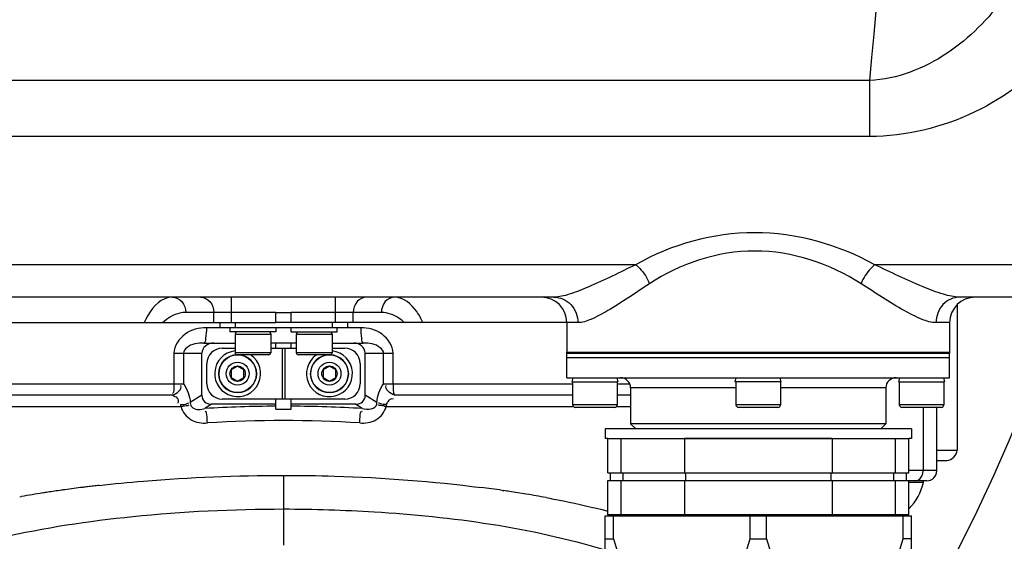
# Model space of a CAD drawing. Header units: millimetres. Extents: x 0 to 12486, y 0 to 8400.
# Tile 54 of 111: x 6534 to 6727, y 1844 to 1946. Entities that reach past the tile are written whole.
import ezdxf

# ---------------------------------------------------------------- set-up
doc = ezdxf.new("R2010")
doc.units = ezdxf.units.MM
doc.header["$LTSCALE"] = 653.4
doc.layers.get('0').update_dxf_attribs({"linetype": 'CONTINUOUS'})
for name, color, linetype in [('03__ASM_ALL_CURVES', 7, 'CONTINUOUS'), ('304102000126DXF_CONTINUOUS_LINE', 7, 'CONTINUOUS'), ('304103000034DXF_CONTINUOUS_LINE', 7, 'CONTINUOUS'), ('304103000240DXF_CONTINUOUS_LINE', 7, 'CONTINUOUS'), ('304104000572DXF_CONTINUOUS_LINE', 7, 'CONTINUOUS'), ('304105000067DXF_CONTINUOUS_LINE', 7, 'CONTINUOUS'), ('304105000344DXF_CONTINUOUS_LINE', 7, 'CONTINUOUS'), ('304106000108DXF_CONTINUOUS_LINE', 7, 'CONTINUOUS'), ('304109000080DXF_CONTINUOUS_LINE', 7, 'CONTINUOUS'), ('304109000081DXF_CONTINUOUS_LINE', 7, 'CONTINUOUS'), ('304109000083DXF_CONTINUOUS_LINE', 7, 'CONTINUOUS'), ('501023000020DXF_CONTINUOUS_LINE', 7, 'CONTINUOUS'), ('501023000062DXF_CONTINUOUS_LINE', 7, 'CONTINUOUS'), ('501024000008DXF_CONTINUOUS_LINE', 7, 'CONTINUOUS'), ('501024000011DXF_CONTINUOUS_LINE', 7, 'CONTINUOUS'), ('504001000007DXF_CONTINUOUS_LINE', 7, 'CONTINUOUS'), ('604006000001DXF_CONTINUOUS_LINE', 7, 'CONTINUOUS'), ('604006000002DXF_CONTINUOUS_LINE', 7, 'CONTINUOUS'), ('DRW0004_DXF_DIMENSION', 7, 'CONTINUOUS')]:
    doc.layers.add(name, color=color, linetype=linetype)
doc.styles.get("Standard").update_dxf_attribs({"font": 'txt', "width": 0.7})
doc.dimstyles.new('DIMSTYLE_1', dxfattribs={"dimtxt": 100, "dimasz": 60, "dimexe": 1.5, "dimexo": 0, "dimgap": 2.5, "dimtad": 0, "dimtih": 1, "dimtoh": 1, "dimdec": 1, "dimdsep": 46, "dimtxsty": 'Standard', "dimblk": '_FILLED', "dimblk1": '_FILLED', "dimblk2": '_FILLED', "dimcen": 0.09, "dimclrt": 5, "dimazin": 2, "dimtp": 0.5, "dimtm": 0.5, "dimtfac": 1, "dimtdec": 65535, "dimtofl": 0, "dimtmove": 0, "dimatfit": 3, "dimldrblk": '_FILLED', "dimfxl": 0, "dimtolj": 1, "dimarcsym": 0})

# ---------------------------------------------------------------- blocks, each defined once
blk = doc.blocks.new('*D1')
at = {"layer": 'DRW0004_DXF_DIMENSION', "color": 2, "linetype": 'Continuous'}
for start, end in [(285.87612, 360), (193, 267.29739)]:
    blk.add_arc((6436.31, 1986.42), 862.67, start, end, dxfattribs=at)
for points in [[(7303.89, 1926.21), (7298.98, 1986.42), (7289.9, 1926.7)], [(5618.03, 1736.22), (5595.75, 1792.36), (5604.51, 1732.6)]]:
    blk.add_solid(points, dxfattribs=at)
at = {"layer": 'DRW0004_DXF_DIMENSION', "color": 5, "linetype": 'Continuous', "insert": (6533.97, 1179.3), "char_height": 100, "width": 276.6667, "attachment_point": 2, "line_spacing_factor": 0.9}
blk.add_mtext('167\\fgdt;{\\fgdt;~}', dxfattribs=at)
blk = doc.blocks.new('_FILLED')
at = {"color": 0, "linetype": 'ByBlock'}
blk.add_solid([(0, 0), (-1, 0.1167), (-1, -0.1167)], dxfattribs=at)

msp = doc.modelspace()

# ---------------------------------------------------------------- linework, layer by layer
at = {"color": 2, "linetype": 'Continuous'}
for radius in [489.216, 316]:
    msp.add_circle((6436.31, 1986.422), radius, dxfattribs=at)
at = {"layer": '03__ASM_ALL_CURVES', "color": 4, "linetype": 'Continuous'}
for radius in [489.216, 316]:
    msp.add_circle((6436.31, 1986.422), radius, dxfattribs=at)
at = {"layer": '304102000126DXF_CONTINUOUS_LINE', "color": 9, "linetype": 'Continuous'}
for p, q in [((6700.141, 1933.903), (6525.233, 1933.912)), ((6700.145, 1922.908), (6700.143, 1933.903)), ((6700.145, 1922.908), (6523.29, 1922.898)), ((6654.289, 1897.779), (6512.458, 1897.778)), ((6783.464, 1897.778), (6701.139, 1897.779)), ((6575.12, 1886.422), (6575.12, 1891.422)), ((6595.501, 1886.422), (6595.501, 1891.422)), ((6583.81, 1888.422), (6566.135, 1888.422)), ((6571.656, 1886.422), (6571.656, 1888.422)), ((6604.485, 1888.422), (6586.81, 1888.422)), ((6598.965, 1886.422), (6598.965, 1888.422)), ((6642.985, 1886.422), (6640.81, 1886.422)), ((6715.81, 1886.422), (6713.143, 1886.422))]:
    msp.add_line(p, q, dxfattribs=at)
at = {"layer": '304102000126DXF_CONTINUOUS_LINE', "color": 7, "linetype": 'Continuous'}
for p, q in [((6638.275, 1891.422), (6505.306, 1891.422)), ((6780.266, 1891.422), (6717.788, 1891.422)), ((6583.81, 1888.422), (6586.81, 1888.422)), ((6583.81, 1886.422), (6583.81, 1888.422)), ((6586.81, 1886.422), (6586.81, 1888.422)), ((6481.667, 1886.422), (6583.81, 1886.422)), ((6640.81, 1886.422), (6586.81, 1886.422)), ((6640.81, 1886.422), (6640.81, 1880.422)), ((6715.81, 1886.422), (6715.81, 1880.422)), ((6640.81, 1880.422), (6715.81, 1880.422))]:
    msp.add_line(p, q, dxfattribs=at)
at = {"layer": '304102000126DXF_CONTINUOUS_LINE', "color": 9, "linetype": 'Continuous'}
msp.add_arc((5986.48, 2006.422), 717.337, 354.197761, 5.80224, dxfattribs=at)
at = {"layer": '304102000126DXF_CONTINUOUS_LINE', "color": 7, "linetype": 'Continuous'}
for centre, start, end in [((6635.81, 1886.422), 0, 90), ((6720.81, 1886.422), 90, 180)]:
    msp.add_arc(centre, 5, start, end, dxfattribs=at)
at = {"layer": '304102000126DXF_CONTINUOUS_LINE', "color": 9, "linetype": 'Continuous'}
for points, knots in [([(6726.559, 1950.202), (6723.429, 1946.016), (6715.967, 1938.264), (6705.507, 1934.131), (6700.141, 1933.902)], [0, 0, 0, 0, 0.4932264, 1, 1, 1, 1]), ([(6736.933, 1939.643), (6732.3, 1934.801), (6721.1, 1926.288), (6707.196, 1922.91), (6700.145, 1922.908)], [0, 0, 0, 0, 0.4873308, 1, 1, 1, 1]), ([(6701.139, 1897.779), (6694.039, 1901.728), (6677.681, 1906.335), (6661.275, 1901.76), (6654.289, 1897.779)], [0, 0, 0, 0, 0.5025639, 1, 1, 1, 1]), ([(6698.455, 1894.05), (6692.345, 1897.987), (6677.7, 1902.932), (6663.008, 1898.015), (6657.004, 1894.05)], [0, 0, 0, 0, 0.5025608, 1, 1, 1, 1]), ([(6654.289, 1897.779), (6651.238, 1896.299), (6646.983, 1894.155), (6641.641, 1892.022), (6639.293, 1891.422), (6638.274, 1891.422)], [0, 0, 0, 0, 0.5876819, 0.8234669, 1, 1, 1, 1]), ([(6654.288, 1897.778), (6654.575, 1897.561), (6655.721, 1896.514), (6656.568, 1895.155), (6657.004, 1894.05)], [0, 0, 0, 0, 0.2324277, 1, 1, 1, 1]), ([(6701.14, 1897.778), (6700.86, 1897.56), (6699.734, 1896.502), (6698.9, 1895.149), (6698.455, 1894.05)], [0, 0, 0, 0, 0.2300878, 1, 1, 1, 1]), ([(6717.789, 1891.422), (6716.705, 1891.422), (6714.232, 1892.006), (6708.669, 1894.134), (6704.273, 1896.29), (6701.139, 1897.779)], [0, 0, 0, 0, 0.1816541, 0.4186489, 1, 1, 1, 1]), ([(6657.004, 1894.05), (6654.3, 1892.264), (6650.59, 1889.709), (6645.92, 1887.152), (6643.86, 1886.422), (6642.985, 1886.422)], [0, 0, 0, 0, 0.605043, 0.8366625, 1, 1, 1, 1]), ([(6713.143, 1886.422), (6712.202, 1886.422), (6710.01, 1887.128), (6705.102, 1889.68), (6701.245, 1892.252), (6698.455, 1894.05)], [0, 0, 0, 0, 0.1695241, 0.4025731, 1, 1, 1, 1]), ([(6563.537, 1891.422), (6563.023, 1891.422), (6560.435, 1890.821), (6558.85, 1888.3), (6558.013, 1886.422)], [0, 0, 0, 0, 0.1999258, 1, 1, 1, 1]), ([(6563.537, 1891.422), (6564.216, 1891.422), (6565.671, 1890.676), (6566.135, 1889.173), (6566.135, 1888.422)], [0, 0, 0, 0, 0.4746814, 1, 1, 1, 1]), ([(6569.058, 1891.422), (6569.736, 1891.422), (6571.192, 1890.676), (6571.656, 1889.173), (6571.656, 1888.422)], [0, 0, 0, 0, 0.4746814, 1, 1, 1, 1]), ([(6601.563, 1891.422), (6600.884, 1891.422), (6599.429, 1890.676), (6598.965, 1889.173), (6598.965, 1888.422)], [0, 0, 0, 0, 0.4746814, 1, 1, 1, 1]), ([(6607.084, 1891.422), (6606.405, 1891.422), (6604.949, 1890.676), (6604.485, 1889.173), (6604.485, 1888.422)], [0, 0, 0, 0, 0.4746814, 1, 1, 1, 1]), ([(6612.608, 1886.422), (6612.27, 1887.18), (6611.131, 1889.392), (6608.803, 1891.422), (6607.084, 1891.422)], [0, 0, 0, 0, 0.3256265, 1, 1, 1, 1]), ([(6638.275, 1891.422), (6639.488, 1891.422), (6642.049, 1890.282), (6642.985, 1887.687), (6642.985, 1886.422)], [0, 0, 0, 0, 0.4894478, 1, 1, 1, 1]), ([(6717.788, 1891.422), (6716.589, 1891.422), (6714.051, 1890.264), (6713.143, 1887.685), (6713.143, 1886.422)], [0, 0, 0, 0, 0.486975, 1, 1, 1, 1]), ([(6566.135, 1888.422), (6565.747, 1888.422), (6564.083, 1888.238), (6562.569, 1887.302), (6561.649, 1886.422)], [0, 0, 0, 0, 0.2333579, 1, 1, 1, 1]), ([(6608.972, 1886.422), (6608.639, 1886.74), (6607.364, 1887.799), (6605.684, 1888.422), (6604.485, 1888.422)], [0, 0, 0, 0, 0.2778024, 1, 1, 1, 1])]:
    msp.add_open_spline(points, degree=3, knots=knots, dxfattribs=at)
at = {"layer": '304103000034DXF_CONTINUOUS_LINE', "color": 7, "linetype": 'Continuous'}
for p, q in [((6717.31, 1889.906), (6717.31, 1862.422)), ((6713.304, 1857.422), (6713.304, 1869.822)), ((6717.31, 1862.422), (6717.287, 1862.422)), ((6717.287, 1862.422), (6717.287, 1861.422)), ((6713.304, 1859.422), (6715.286, 1859.422)), ((6711.303, 1855.422), (6707.81, 1855.422))]:
    msp.add_line(p, q, dxfattribs=at)
at = {"layer": '304103000034DXF_CONTINUOUS_LINE', "color": 9, "linetype": 'Continuous'}
for p, q in [((6710.631, 1869.822), (6710.631, 1857.422)), ((6713.304, 1861.422), (6717.287, 1861.422)), ((6713.304, 1857.422), (6707.81, 1857.422))]:
    msp.add_line(p, q, dxfattribs=at)
at = {"layer": '304103000034DXF_CONTINUOUS_LINE', "color": 7, "linetype": 'Continuous'}
msp.add_arc((6711.304, 1857.422), 2, 270, 360, dxfattribs=at)
msp.add_open_spline([(6715.286, 1859.422), (6716.229, 1859.422), (6717.287, 1860.479), (6717.287, 1861.422)], degree=3, dxfattribs=at)
at = {"layer": '304103000034DXF_CONTINUOUS_LINE', "color": 9, "linetype": 'Continuous'}
msp.add_open_spline([(6709.615, 1855.577), (6710.242, 1855.893), (6710.631, 1856.72), (6710.631, 1857.422)], degree=3, dxfattribs=at)
msp.add_open_spline([(6708.988, 1855.422), (6709.094, 1855.422), (6709.312, 1855.45), (6709.517, 1855.528), (6709.615, 1855.577)], degree=3, knots=[0, 0, 0, 0, 0.4916669, 1, 1, 1, 1], dxfattribs=at)
at = {"layer": '304103000240DXF_CONTINUOUS_LINE', "color": 9, "linetype": 'Continuous'}
for p, q in [((6572.81, 1885.422), (6570.2, 1885.422)), ((6600.421, 1885.422), (6597.81, 1885.422)), ((6563.835, 1880.422), (6569.31, 1880.422)), ((6563.835, 1880.422), (6563.835, 1874.422)), ((6565.701, 1880.422), (6565.701, 1874.422)), ((6601.31, 1880.422), (6606.785, 1880.422)), ((6604.919, 1874.422), (6604.919, 1880.422)), ((6606.785, 1874.422), (6606.785, 1880.422)), ((6497.31, 1874.422), (6565.701, 1874.422)), ((6604.919, 1874.422), (6641.81, 1874.422)), ((6650.67, 1874.422), (6653.12, 1874.422)), ((6563.591, 1872.186), (6496.31, 1872.186)), ((6569.31, 1872.186), (6567.043, 1870.757)), ((6603.577, 1870.757), (6601.31, 1872.186)), ((6641.95, 1872.186), (6607.029, 1872.186)), ((6653.31, 1872.186), (6650.67, 1872.186)), ((6565.239, 1869.95), (6495.31, 1869.95)), ((6571.225, 1870.422), (6569.889, 1869.58)), ((6600.732, 1869.58), (6599.396, 1870.422)), ((6641.95, 1869.95), (6605.381, 1869.95)), ((6653.31, 1869.95), (6650.5, 1869.95)), ((6585.309, 1856.497), (6585.31, 1842.816)), ((6533.615, 1852.276), (6533.936, 1852.333)), ((6628.111, 1853.551), (6628.493, 1853.495)), ((6636.732, 1852.133), (6637.086, 1852.067))]:
    msp.add_line(p, q, dxfattribs=at)
at = {"layer": '304103000240DXF_CONTINUOUS_LINE', "color": 7, "linetype": 'Continuous'}
for p, q in [((6569.685, 1882.422), (6575.81, 1882.422)), ((6583.81, 1882.422), (6582.81, 1882.422)), ((6583.81, 1881.422), (6583.81, 1882.422)), ((6586.81, 1882.422), (6583.81, 1882.422)), ((6587.81, 1882.422), (6586.81, 1882.422)), ((6586.81, 1881.422), (6586.81, 1882.422)), ((6594.81, 1882.422), (6600.936, 1882.422)), ((6569.31, 1872.186), (6569.31, 1880.422)), ((6601.31, 1872.186), (6601.31, 1880.422)), ((6583.81, 1869.472), (6583.81, 1871.422)), ((6586.81, 1869.472), (6586.81, 1871.422)), ((6583.81, 1870.422), (6571.225, 1870.422)), ((6599.396, 1870.422), (6586.81, 1870.422))]:
    msp.add_line(p, q, dxfattribs=at)
at = {"layer": '304103000240DXF_CONTINUOUS_LINE', "color": 9, "linetype": 'Continuous'}
for points in [[(6565.112, 1870.353), (6565.145, 1870.22), (6565.187, 1870.085), (6565.239, 1869.95)], [(6567.043, 1870.757), (6567.045, 1870.644), (6567.051, 1870.53), (6567.061, 1870.414)], [(6603.56, 1870.414), (6603.569, 1870.529), (6603.575, 1870.644), (6603.577, 1870.757)], [(6605.381, 1869.95), (6605.433, 1870.085), (6605.476, 1870.22), (6605.508, 1870.353)]]:
    msp.add_lwpolyline(points, dxfattribs=at)
for centre, radius, start, end in [((6585.25, 1617.874), 252.174, 90.32722, 93.49239), ((6585.37, 1617.875), 252.173, 86.50759, 89.67277), ((6585.31, 1630.538), 236.693, 86.38504, 93.61496), ((6578.383, 1595.643), 260.521, 97.14862, 97.92393), ((6579.429, 1587.422), 268.809, 96.94566, 97.15173), ((6579.881, 1583.703), 272.555, 96.70279, 96.94556), ((6580.344, 1579.765), 276.521, 96.47155, 96.70282), ((6591.665, 1602.823), 253.363, 81.72938, 82.66712), ((6573.234, 1630.047), 225.733, 98.94522, 100.02569), ((6575.114, 1618.301), 237.628, 98.71687, 98.95267), ((6576.29, 1610.573), 245.446, 98.08151, 98.7148), ((6577.274, 1603.709), 252.38, 97.92712, 98.08378), ((6593.163, 1613.215), 242.863, 81.38316, 81.63526), ((6594.473, 1621.761), 234.218, 80.56704, 81.38674), ((6597.013, 1636.981), 218.788, 79.54037, 80.56992)]:
    msp.add_arc(centre, radius, start, end, dxfattribs=at)
at = {"layer": '304103000240DXF_CONTINUOUS_LINE', "color": 7, "linetype": 'Continuous'}
msp.add_arc((6585.311, 2045.87), 176.405, 269.51271, 270.48711, dxfattribs=at)
for centre, major_axis, ratio, start_param, end_param in [((6571.62, 1880.422), (2.309, 0), 0.8660254, 7.8539816, 9.424778), ((6599.001, 1880.422), (2.309, 0), 0.8660254, 6.2831853, 7.8539816), ((6571.62, 1872.55), (-2.048, -1.291), 0.8259647, -0.4800705, 0.918871), ((6599.001, 1872.55), (-2.048, 1.291), 0.8259647, 2.2227216, 3.6216632)]:
    msp.add_ellipse(centre, major_axis=major_axis, ratio=ratio, start_param=start_param, end_param=end_param, dxfattribs=at)
at = {"layer": '304103000240DXF_CONTINUOUS_LINE', "color": 9, "linetype": 'Continuous'}
for points, knots in [([(6570.2, 1885.422), (6568.741, 1885.422), (6565.76, 1884.699), (6563.835, 1881.864), (6563.835, 1880.422)], [0, 0, 0, 0, 0.5028821, 1, 1, 1, 1]), ([(6570.2, 1885.422), (6570.2, 1884.713), (6570.068, 1883.967), (6570.002, 1882.422), (6569.685, 1882.422)], [0, 0, 0, 0, 0.6910383, 1, 1, 1, 1]), ([(6606.785, 1880.422), (6606.785, 1881.864), (6604.861, 1884.699), (6601.879, 1885.422), (6600.421, 1885.422)], [0, 0, 0, 0, 0.4971569, 1, 1, 1, 1]), ([(6600.421, 1885.422), (6600.421, 1884.713), (6600.552, 1883.967), (6600.619, 1882.422), (6600.936, 1882.422)], [0, 0, 0, 0, 0.6910383, 1, 1, 1, 1]), ([(6569.685, 1882.422), (6568.532, 1882.422), (6566.841, 1882.244), (6565.701, 1880.843), (6565.701, 1880.422)], [0, 0, 0, 0, 0.732649, 1, 1, 1, 1]), ([(6604.919, 1880.422), (6604.919, 1880.85), (6603.751, 1882.234), (6602.08, 1882.422), (6600.936, 1882.422)], [0, 0, 0, 0, 0.2721255, 1, 1, 1, 1]), ([(6563.835, 1874.422), (6563.835, 1873.883), (6563.879, 1873.282), (6563.659, 1872.613), (6563.578, 1872.567)], [0, 0, 0, 0, 0.8532039, 1, 1, 1, 1]), ([(6563.591, 1872.186), (6563.868, 1872.031), (6564.622, 1871.852), (6564.72, 1870.972), (6564.616, 1870.611)], [0, 0, 0, 0, 0.4581797, 1, 1, 1, 1]), ([(6565.112, 1870.353), (6565.598, 1870.415), (6565.966, 1870.343), (6566.691, 1870.672), (6566.669, 1870.719)], [0, 0, 0, 0, 0.9046829, 1, 1, 1, 1]), ([(6565.239, 1869.95), (6565.574, 1870.027), (6565.841, 1870.227), (6566.797, 1870.188), (6566.724, 1870.34)], [0, 0, 0, 0, 0.6702496, 1, 1, 1, 1]), ([(6565.239, 1869.95), (6565.462, 1868.898), (6567.036, 1866.984), (6569.307, 1866.692), (6570.387, 1866.761)], [0, 0, 0, 0, 0.4984881, 1, 1, 1, 1]), ([(6567.061, 1870.414), (6567.09, 1870.132), (6567.91, 1869.219), (6569.131, 1869.399), (6569.889, 1869.58)], [0, 0, 0, 0, 0.2666272, 1, 1, 1, 1]), ([(6600.234, 1866.761), (6601.314, 1866.692), (6603.587, 1866.983), (6605.159, 1868.899), (6605.381, 1869.95)], [0, 0, 0, 0, 0.5019676, 1, 1, 1, 1]), ([(6605.381, 1869.95), (6605.047, 1870.027), (6604.78, 1870.227), (6603.824, 1870.188), (6603.896, 1870.34)], [0, 0, 0, 0, 0.6702413, 1, 1, 1, 1]), ([(6605.508, 1870.353), (6605.023, 1870.415), (6604.654, 1870.343), (6603.929, 1870.672), (6603.951, 1870.719)], [0, 0, 0, 0, 0.9046914, 1, 1, 1, 1]), ([(6549.178, 1854.523), (6552.063, 1854.851), (6564.072, 1856.022), (6576.148, 1856.495), (6585.309, 1856.497)], [0, 0, 0, 0, 0.2406673, 1, 1, 1, 1]), ([(6585.309, 1856.497), (6588.643, 1856.497), (6601.569, 1856.297), (6614.488, 1855.339), (6624.003, 1854.114)], [0, 0, 0, 0, 0.2578977, 1, 1, 1, 1]), ([(6637.086, 1852.067), (6638.116, 1851.875), (6642.036, 1851.113), (6645.933, 1850.231), (6648.786, 1849.496)], [0, 0, 0, 0, 0.2622725, 1, 1, 1, 1]), ([(6500.971, 1831.483), (6503.414, 1834.744), (6513.446, 1839.909), (6531.849, 1845.255), (6556.912, 1849.022), (6575.448, 1849.901), (6585.31, 1849.902)], [0, 0, 0, 0, 0.1393467, 0.3655625, 0.6627777, 1, 1, 1, 1]), ([(6585.31, 1849.902), (6591.221, 1849.902), (6612.4, 1849.208), (6633.68, 1846.33), (6648.315, 1841.877)], [0, 0, 0, 0, 0.2787055, 1, 1, 1, 1])]:
    msp.add_open_spline(points, degree=3, knots=knots, dxfattribs=at)
for points in [[(6563.591, 1872.186), (6564.364, 1872.524), (6565.548, 1873.361), (6565.207, 1874.133)], [(6565.701, 1874.422), (6566.5, 1873.395), (6566.923, 1872.052), (6567.043, 1870.757)], [(6603.577, 1870.757), (6603.698, 1872.052), (6604.12, 1873.395), (6604.919, 1874.422)], [(6607.029, 1872.186), (6606.257, 1872.524), (6605.073, 1873.361), (6605.413, 1874.133)], [(6607.029, 1872.186), (6606.852, 1872.838), (6606.754, 1873.54), (6606.863, 1874.207)], [(6605.508, 1870.353), (6605.625, 1870.917), (6606.308, 1871.785), (6606.804, 1871.493)], [(6570.387, 1866.761), (6570.343, 1867.494), (6570.271, 1869.591), (6569.963, 1868.924)], [(6600.234, 1866.761), (6600.278, 1867.494), (6600.349, 1869.591), (6600.658, 1868.924)], [(6600.732, 1869.58), (6601.688, 1869.351), (6603.457, 1869.436), (6603.56, 1870.414)]]:
    msp.add_open_spline(points, degree=3, dxfattribs=at)
at = {"layer": '304104000572DXF_CONTINUOUS_LINE', "color": 7, "linetype": 'Continuous'}
for p, q in [((6640.81, 1879.622), (6715.81, 1879.622)), ((6640.81, 1875.622), (6640.81, 1879.622)), ((6715.81, 1875.622), (6715.81, 1879.622)), ((6640.81, 1875.622), (6715.81, 1875.622)), ((6653.31, 1873.622), (6653.31, 1866.622)), ((6703.31, 1873.622), (6703.31, 1866.622)), ((6703.31, 1866.622), (6653.31, 1866.622)), ((6654.31, 1865.622), (6653.31, 1866.622)), ((6702.31, 1865.622), (6703.31, 1866.622))]:
    msp.add_line(p, q, dxfattribs=at)
at = {"layer": '304104000572DXF_CONTINUOUS_LINE', "color": 9, "linetype": 'Continuous'}
for p, q in [((6673.95, 1873.622), (6653.31, 1873.622)), ((6703.31, 1873.622), (6682.67, 1873.622))]:
    msp.add_line(p, q, dxfattribs=at)
at = {"layer": '304104000572DXF_CONTINUOUS_LINE', "color": 7, "linetype": 'Continuous'}
for centre, start, end in [((6651.31, 1873.622), 0, 90), ((6705.31, 1873.622), 90, 180)]:
    msp.add_arc(centre, 2, start, end, dxfattribs=at)
at = {"layer": '304105000067DXF_CONTINUOUS_LINE', "color": 7, "linetype": 'Continuous'}
for p, q in [((6573.31, 1881.422), (6575.81, 1881.422)), ((6582.81, 1881.422), (6587.81, 1881.422)), ((6585.06, 1881.422), (6585.06, 1871.422)), ((6585.56, 1881.422), (6585.56, 1871.422)), ((6594.81, 1881.422), (6597.31, 1881.422)), ((6570.31, 1874.422), (6570.31, 1878.422)), ((6600.31, 1878.422), (6600.31, 1874.422)), ((6597.31, 1871.422), (6573.31, 1871.422))]:
    msp.add_line(p, q, dxfattribs=at)
for centre, start, end in [((6573.31, 1878.422), 90, 180), ((6597.31, 1878.422), 0, 90), ((6573.31, 1874.422), 180, 270), ((6597.31, 1874.422), 270, 360)]:
    msp.add_arc(centre, 3, start, end, dxfattribs=at)
at = {"layer": '304105000344DXF_CONTINUOUS_LINE', "color": 7, "linetype": 'Continuous'}
for p, q in [((6572.81, 1886.422), (6572.81, 1885.422)), ((6597.81, 1885.422), (6572.81, 1885.422)), ((6586.81, 1886.422), (6583.81, 1886.422)), ((6597.81, 1886.422), (6597.81, 1885.422))]:
    msp.add_line(p, q, dxfattribs=at)
at = {"layer": '304105000344DXF_CONTINUOUS_LINE', "color": 9, "linetype": 'Continuous'}
for p, q in [((6575.81, 1886.422), (6575.81, 1885.422)), ((6594.81, 1886.422), (6594.81, 1885.422))]:
    msp.add_line(p, q, dxfattribs=at)
at = {"layer": '304106000108DXF_CONTINUOUS_LINE', "color": 7, "linetype": 'Continuous'}
for p, q in [((6640.81, 1879.622), (6640.81, 1880.622)), ((6640.811, 1880.622), (6715.81, 1880.622)), ((6640.811, 1879.622), (6715.81, 1879.622)), ((6715.81, 1879.622), (6715.81, 1880.622))]:
    msp.add_line(p, q, dxfattribs=at)
at = {"layer": '304109000080DXF_CONTINUOUS_LINE', "color": 7, "linetype": 'Continuous'}
for p, q in [((6648.81, 1863.722), (6707.81, 1863.722)), ((6648.81, 1856.972), (6648.81, 1863.722)), ((6651.438, 1856.972), (6651.438, 1863.722)), ((6705.183, 1856.972), (6705.183, 1863.722)), ((6707.81, 1856.972), (6707.81, 1863.722)), ((6648.81, 1856.972), (6707.81, 1856.972)), ((6649.31, 1856.972), (6649.31, 1855.472)), ((6651.799, 1856.972), (6651.799, 1855.472)), ((6704.822, 1856.972), (6704.822, 1855.472)), ((6707.31, 1856.972), (6707.31, 1855.472)), ((6648.81, 1855.472), (6707.81, 1855.472)), ((6648.81, 1848.722), (6648.81, 1855.472)), ((6651.438, 1848.722), (6651.438, 1855.472)), ((6705.183, 1848.722), (6705.183, 1855.472)), ((6707.81, 1848.722), (6707.81, 1855.472)), ((6707.81, 1848.722), (6648.81, 1848.722)), ((6650.31, 1848.562), (6650.31, 1848.722)), ((6677.81, 1848.722), (6677.81, 1848.562)), ((6678.81, 1848.722), (6678.81, 1848.562)), ((6706.31, 1848.562), (6706.31, 1848.722))]:
    msp.add_line(p, q, dxfattribs=at)
at = {"layer": '304109000080DXF_CONTINUOUS_LINE', "color": 9, "linetype": 'Continuous'}
for p, q in [((6663.835, 1863.722), (6663.835, 1856.972)), ((6692.785, 1863.722), (6692.785, 1856.972)), ((6664.076, 1856.972), (6664.076, 1855.472)), ((6692.544, 1856.972), (6692.544, 1855.472)), ((6663.835, 1855.472), (6663.835, 1848.722)), ((6692.785, 1855.472), (6692.785, 1848.722))]:
    msp.add_line(p, q, dxfattribs=at)
at = {"layer": '304109000081DXF_CONTINUOUS_LINE', "color": 7, "linetype": 'Continuous'}
for p, q in [((6708.31, 1865.622), (6648.31, 1865.622)), ((6648.31, 1865.622), (6648.31, 1863.722)), ((6708.31, 1865.622), (6708.31, 1863.722)), ((6648.81, 1863.722), (6648.31, 1863.722)), ((6692.785, 1863.722), (6663.835, 1863.722)), ((6708.31, 1863.722), (6707.81, 1863.722))]:
    msp.add_line(p, q, dxfattribs=at)
at = {"layer": '304109000083DXF_CONTINUOUS_LINE', "color": 7, "linetype": 'Continuous'}
for p, q in [((6648.31, 1848.562), (6708.31, 1848.562)), ((6648.31, 1820.385), (6648.31, 1848.562)), ((6649.92, 1844.062), (6649.92, 1848.562)), ((6676.7, 1844.062), (6676.7, 1848.562)), ((6679.92, 1844.062), (6679.92, 1848.562)), ((6706.7, 1844.062), (6706.7, 1848.562)), ((6708.31, 1820.385), (6708.31, 1848.562)), ((6648.31, 1844.062), (6649.92, 1844.062)), ((6676.7, 1844.062), (6679.92, 1844.062)), ((6708.31, 1844.062), (6706.7, 1844.062))]:
    msp.add_line(p, q, dxfattribs=at)
for points in [[(6649.92, 1844.062), (6650.613, 1841.746), (6651.708, 1838.293), (6653.351, 1833.762), (6654.702, 1830.43), (6656.221, 1827.202), (6657.701, 1824.645), (6659.107, 1822.792), (6660.301, 1821.577), (6661.689, 1820.647), (6663.31, 1820.257), (6664.932, 1820.647), (6666.319, 1821.577), (6667.513, 1822.792), (6668.919, 1824.645), (6670.4, 1827.202), (6671.918, 1830.43), (6673.269, 1833.762), (6674.912, 1838.293), (6676.007, 1841.746), (6676.7, 1844.062)], [(6679.92, 1844.062), (6680.613, 1841.746), (6681.708, 1838.293), (6683.351, 1833.762), (6684.702, 1830.43), (6686.221, 1827.202), (6687.701, 1824.645), (6689.107, 1822.792), (6690.301, 1821.577), (6691.689, 1820.647), (6693.31, 1820.257), (6694.932, 1820.647), (6696.319, 1821.577), (6697.513, 1822.792), (6698.919, 1824.645), (6700.4, 1827.202), (6701.918, 1830.43), (6703.269, 1833.762), (6704.912, 1838.293), (6706.007, 1841.746), (6706.7, 1844.062)]]:
    msp.add_open_spline(points, degree=3, knots=[0, 0, 0, 0, 0.1283384, 0.192266, 0.2559276, 0.3191614, 0.3816156, 0.4123438, 0.4424786, 0.4717207, 0.4999987, 0.5282776, 0.5575198, 0.5876549, 0.6183835, 0.6808383, 0.7440722, 0.8077339, 0.8716616, 1, 1, 1, 1], dxfattribs=at)
at = {"layer": '501023000020DXF_CONTINUOUS_LINE', "color": 7, "linetype": 'Continuous'}
for p, q in [((6582.81, 1884.122), (6575.81, 1884.122)), ((6575.81, 1884.122), (6575.81, 1880.522)), ((6582.81, 1884.122), (6582.81, 1880.522)), ((6594.81, 1884.122), (6587.81, 1884.122)), ((6587.81, 1884.122), (6587.81, 1880.522)), ((6594.81, 1884.122), (6594.81, 1880.522)), ((6582.41, 1880.122), (6576.21, 1880.122)), ((6594.41, 1880.122), (6588.21, 1880.122))]:
    msp.add_line(p, q, dxfattribs=at)
at = {"layer": '501023000020DXF_CONTINUOUS_LINE', "color": 9, "linetype": 'Continuous'}
for p, q in [((6582.81, 1880.522), (6575.81, 1880.522)), ((6594.81, 1880.522), (6587.81, 1880.522))]:
    msp.add_line(p, q, dxfattribs=at)
at = {"layer": '501023000020DXF_CONTINUOUS_LINE', "color": 7, "linetype": 'Continuous'}
for centre, start, end in [((6576.21, 1880.522), 180, 270), ((6582.41, 1880.522), 270, 360), ((6588.21, 1880.522), 180, 270), ((6594.41, 1880.522), 270, 360)]:
    msp.add_arc(centre, 0.4, start, end, dxfattribs=at)
at = {"layer": '501023000062DXF_CONTINUOUS_LINE', "color": 7, "linetype": 'Continuous'}
for p, q in [((6641.95, 1874.811), (6641.95, 1870.322)), ((6650.67, 1874.811), (6650.67, 1870.322)), ((6673.95, 1874.811), (6673.95, 1870.322)), ((6682.67, 1874.811), (6682.67, 1870.322)), ((6705.95, 1874.811), (6705.95, 1870.322)), ((6714.67, 1874.811), (6714.67, 1870.322)), ((6650.17, 1869.822), (6642.45, 1869.822)), ((6682.17, 1869.822), (6674.45, 1869.822)), ((6714.17, 1869.822), (6706.45, 1869.822))]:
    msp.add_line(p, q, dxfattribs=at)
at = {"layer": '501023000062DXF_CONTINUOUS_LINE', "color": 9, "linetype": 'Continuous'}
for p, q in [((6650.67, 1870.322), (6641.95, 1870.322)), ((6682.67, 1870.322), (6673.95, 1870.322)), ((6714.67, 1870.322), (6705.95, 1870.322))]:
    msp.add_line(p, q, dxfattribs=at)
at = {"layer": '501023000062DXF_CONTINUOUS_LINE', "color": 7, "linetype": 'Continuous'}
for centre, start, end in [((6642.45, 1870.322), 180, 270), ((6650.17, 1870.322), 270, 360), ((6674.45, 1870.322), 180, 270), ((6682.17, 1870.322), 270, 360), ((6706.45, 1870.322), 180, 270), ((6714.17, 1870.322), 270, 360)]:
    msp.add_arc(centre, 0.5, start, end, dxfattribs=at)
at = {"layer": '501024000008DXF_CONTINUOUS_LINE', "color": 7, "linetype": 'Continuous'}
for p, q in [((6576.31, 1877.865), (6575.06, 1877.144)), ((6575.06, 1877.144), (6575.06, 1875.7)), ((6577.56, 1877.144), (6576.31, 1877.865)), ((6577.56, 1875.7), (6577.56, 1877.144)), ((6594.31, 1877.865), (6593.06, 1877.144)), ((6593.06, 1877.144), (6593.06, 1875.7)), ((6595.56, 1877.144), (6594.31, 1877.865)), ((6595.56, 1875.7), (6595.56, 1877.144)), ((6575.06, 1875.7), (6576.31, 1874.978)), ((6576.31, 1874.978), (6577.56, 1875.7)), ((6593.06, 1875.7), (6594.31, 1874.978)), ((6594.31, 1874.978), (6595.56, 1875.7))]:
    msp.add_line(p, q, dxfattribs=at)
at = {"layer": '501024000008DXF_CONTINUOUS_LINE', "color": 9, "linetype": 'Continuous'}
for centre in [(6576.31, 1876.422), (6594.31, 1876.422)]:
    msp.add_circle(centre, 3.692, dxfattribs=at)
at = {"layer": '501024000008DXF_CONTINUOUS_LINE', "color": 7, "linetype": 'Continuous'}
for centre, radius in [((6576.31, 1876.422), 2.25), ((6576.31, 1876.422), 1.5), ((6594.31, 1876.422), 2.25), ((6594.31, 1876.422), 1.5)]:
    msp.add_circle(centre, radius, dxfattribs=at)
for centre, start, end in [((6576.31, 1876.422), 91.5513, 88.41651), ((6594.31, 1876.422), 91.58349, 88.4487)]:
    msp.add_arc(centre, 3.708, start, end, dxfattribs=at)
at = {"layer": '501024000011DXF_CONTINUOUS_LINE', "color": 9, "linetype": 'Continuous'}
msp.add_line((6707.81, 1855.184), (6710.659, 1855.184), dxfattribs=at)
at = {"layer": '501024000011DXF_CONTINUOUS_LINE', "color": 7, "linetype": 'Continuous'}
for centre, radius, start, end in [((6700.844, 1857.101), 10, 314.26482, 348.94269), ((6710.462, 1855.222), 0.2, 348.94269, 90)]:
    msp.add_arc(centre, radius, start, end, dxfattribs=at)
at = {"layer": '504001000007DXF_CONTINUOUS_LINE', "color": 7, "linetype": 'Continuous'}
for p, q in [((6574.81, 1885.422), (6574.81, 1884.622)), ((6583.81, 1885.422), (6583.81, 1884.622)), ((6586.81, 1884.622), (6586.81, 1885.422)), ((6595.81, 1884.622), (6595.81, 1885.422)), ((6583.81, 1884.622), (6574.81, 1884.622)), ((6586.81, 1884.622), (6595.81, 1884.622))]:
    msp.add_line(p, q, dxfattribs=at)
for centre, start, end in [((6576.31, 1876.422), 96.39368, 55.45431), ((6594.31, 1876.422), 124.54569, 83.60632)]:
    msp.add_arc(centre, 4.5, start, end, dxfattribs=at)
at = {"layer": '604006000001DXF_CONTINUOUS_LINE', "color": 7, "linetype": 'Continuous'}
for p, q in [((6576.029, 1884.622), (6575.81, 1884.172)), ((6575.81, 1884.172), (6582.81, 1884.172)), ((6575.81, 1884.172), (6575.914, 1884.122)), ((6582.592, 1884.622), (6582.81, 1884.172)), ((6582.81, 1884.172), (6582.707, 1884.122)), ((6588.029, 1884.622), (6587.81, 1884.172)), ((6587.81, 1884.172), (6594.81, 1884.172)), ((6587.81, 1884.172), (6587.914, 1884.122)), ((6594.592, 1884.622), (6594.81, 1884.172)), ((6594.81, 1884.172), (6594.707, 1884.122))]:
    msp.add_line(p, q, dxfattribs=at)
at = {"layer": '604006000002DXF_CONTINUOUS_LINE', "color": 7, "linetype": 'Continuous'}
for p, q in [((6642.01, 1875.622), (6641.81, 1874.847)), ((6650.611, 1875.622), (6650.81, 1874.847)), ((6673.81, 1874.847), (6674.01, 1875.622)), ((6682.81, 1874.847), (6682.611, 1875.622)), ((6706.01, 1875.622), (6705.81, 1874.847)), ((6714.611, 1875.622), (6714.81, 1874.847)), ((6641.81, 1874.847), (6650.81, 1874.847)), ((6641.81, 1874.847), (6641.95, 1874.811)), ((6650.81, 1874.847), (6650.67, 1874.811)), ((6682.81, 1874.847), (6673.81, 1874.847)), ((6673.95, 1874.811), (6673.81, 1874.847)), ((6682.67, 1874.811), (6682.81, 1874.847)), ((6705.81, 1874.847), (6714.81, 1874.847)), ((6705.81, 1874.847), (6705.95, 1874.811)), ((6714.81, 1874.847), (6714.67, 1874.811))]:
    msp.add_line(p, q, dxfattribs=at)

# ---------------------------------------------------------------- dimensions: what is measured, and where the dimension line sits
at = {"layer": 'DRW0004_DXF_DIMENSION', "color": 2, "linetype": 'Continuous'}
dim = msp.add_angular_dim_2l(base=(6533.967, 1129.298), line1=((5604.157, 1794.304), (5595.752, 1792.364)), line2=((7290.352, 1986.422), (7298.979, 1986.422)), dimstyle='DIMSTYLE_1', dxfattribs=at)
dim.commit()
dim.dimension.update_dxf_attribs({"geometry": '*D1', "text_midpoint": (6533.967, 1129.298), "dimtype": 162})

doc.saveas('drawing.dxf')
